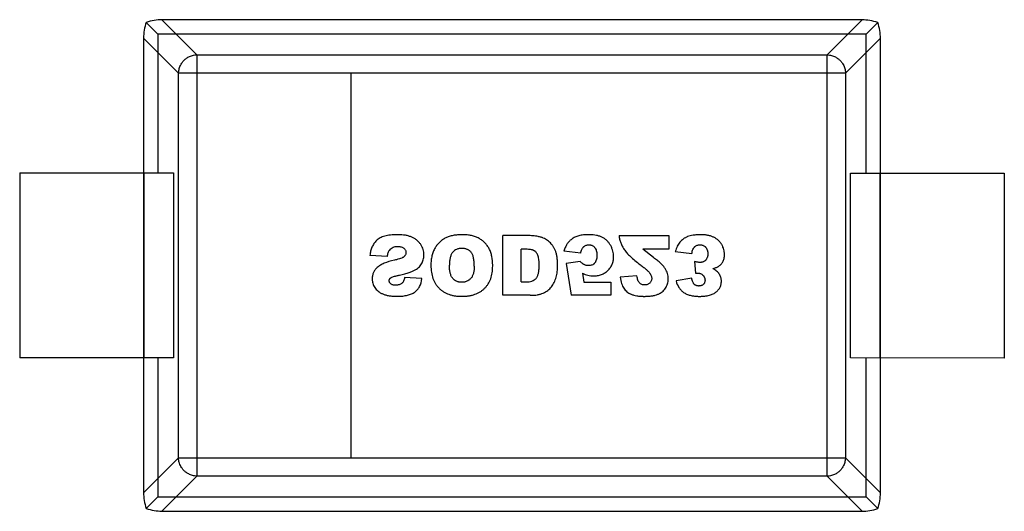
# Model space of a CAD drawing. Header units: inches. Extents: x -29 to 164, y -51 to 83.
# Tile 120 of 164: x 126.027 to 127.627, y 19.824 to 20.622. Entities that reach past the tile are written whole.
import ezdxf

# ---------------------------------------------------------------- set-up
doc = ezdxf.new("R2010")
doc.units = ezdxf.units.IN
doc.header["$LTSCALE"] = 1.21
doc.header["$MEASUREMENT"] = 0
doc.layers.get('0').update_dxf_attribs({"linetype": 'CONTINUOUS'})

msp = doc.modelspace()

# ---------------------------------------------------------------- linework, layer by layer
at = {"color": 6, "linetype": 'Continuous'}
for p, q in [((126.2331, 20.6174), (126.252, 20.5984)), ((126.2585, 20.6218), (126.3154, 20.5648)), ((127.3965, 20.6215), (126.2585, 20.6218)), ((127.3395, 20.5646), (127.3965, 20.6215)), ((127.4219, 20.6172), (127.4029, 20.5982)), ((126.252, 20.5984), (126.252, 20.373)), ((127.4029, 20.5982), (126.252, 20.5984)), ((127.4029, 20.3728), (127.4029, 20.5982)), ((126.2287, 20.592), (126.2285, 19.854)), ((126.2856, 20.5351), (126.2287, 20.592)), ((127.4262, 20.5917), (127.3693, 20.5348)), ((127.4261, 19.8538), (127.4262, 20.5917)), ((126.3154, 20.5648), (126.3153, 19.8811)), ((126.3154, 20.5648), (127.3395, 20.5646)), ((127.3394, 19.8809), (127.3395, 20.5646)), ((126.2855, 19.9109), (126.2856, 20.5351)), ((126.5654, 20.535), (126.2856, 20.535)), ((126.5654, 20.535), (126.5653, 19.9109)), ((127.3693, 20.5348), (126.5654, 20.535)), ((127.3693, 20.5348), (127.3692, 19.9107)), ((126.0274, 20.373), (126.0274, 20.073)), ((126.0274, 20.373), (126.2774, 20.373)), ((126.2298, 20.073), (126.2299, 20.373)), ((126.2774, 20.373), (126.2774, 20.073)), ((127.3774, 20.0728), (127.3774, 20.3728)), ((127.3774, 20.3728), (127.6274, 20.3727)), ((127.425, 20.3728), (127.4249, 20.0728)), ((127.6274, 20.3727), (127.6274, 20.0727)), ((126.8124, 20.1745), (126.8124, 20.2713)), ((126.8569, 20.2713), (126.8124, 20.2713)), ((127.0013, 20.2713), (127.082, 20.2713)), ((127.082, 20.2713), (127.082, 20.2494)), ((126.8424, 20.1963), (126.8424, 20.2492)), ((126.8497, 20.2492), (126.8424, 20.2492)), ((126.939, 20.2431), (126.9118, 20.2461)), ((127.082, 20.2494), (127.04, 20.2494)), ((127.0572, 20.2356), (127.04, 20.2494)), ((127.0927, 20.2457), (127.1195, 20.2421)), ((126.6249, 20.2375), (126.5965, 20.2392)), ((126.938, 20.2296), (126.9152, 20.2263)), ((126.9152, 20.2263), (126.9235, 20.1745)), ((127.124, 20.2294), (127.1254, 20.2102)), ((126.942, 20.2103), (126.9442, 20.1958)), ((126.681, 20.2017), (126.6529, 20.2034)), ((126.9442, 20.1958), (126.9878, 20.1958)), ((126.9878, 20.1958), (126.9878, 20.1745)), ((127.0304, 20.206), (127.0033, 20.2038)), ((127.1195, 20.2024), (127.094, 20.1979)), ((126.8569, 20.1745), (126.8124, 20.1745)), ((126.9878, 20.1745), (126.9235, 20.1745)), ((126.2774, 20.073), (126.0274, 20.073)), ((126.2519, 20.073), (126.2519, 19.8476)), ((127.6274, 20.0727), (127.3774, 20.0728)), ((127.4028, 19.8473), (127.4028, 20.0728)), ((126.2285, 19.854), (126.2855, 19.9109)), ((126.2855, 19.9109), (126.5653, 19.9109)), ((126.5653, 19.9109), (127.3692, 19.9107)), ((127.3692, 19.9107), (127.4261, 19.8538)), ((126.3153, 19.8811), (126.2583, 19.8242)), ((127.3394, 19.8809), (126.3153, 19.8811)), ((127.3963, 19.824), (127.3394, 19.8809)), ((126.2329, 19.8286), (126.2519, 19.8476)), ((126.2519, 19.8476), (127.4028, 19.8473)), ((127.4028, 19.8473), (127.4217, 19.8283)), ((126.2583, 19.8242), (127.3963, 19.824))]:
    msp.add_line(p, q, dxfattribs=at)
for centre, major_axis, start_param, end_param in [((126.2438, 20.6067), (0.0078, 0.0335), 1.334458, 2.11243), ((126.2438, 20.6067), (0.0335, 0.0078), 1.029162, 1.807134), ((127.4111, 20.6064), (0.0335, -0.0078), 1.334459, 2.11243), ((127.4111, 20.6064), (-0.0078, 0.0335), -2.11243, -1.334458), ((126.2437, 19.8393), (-0.0078, 0.0335), 1.029162, 1.807134), ((127.411, 19.8391), (0.0078, 0.0335), -1.807134, -1.029162), ((126.2437, 19.8393), (0.0335, -0.0078), -1.807134, -1.029162), ((127.411, 19.8391), (0.0335, 0.0078), -2.11243, -1.334458)]:
    msp.add_ellipse(centre, major_axis=major_axis, ratio=0.387063, start_param=start_param, end_param=end_param, dxfattribs=at)
for points, knots in [([(126.2856, 20.5351), (126.2856, 20.536), (126.2858, 20.538), (126.2863, 20.5411), (126.2872, 20.5443), (126.2886, 20.5478), (126.2906, 20.5514), (126.2934, 20.555), (126.2973, 20.5586), (126.3022, 20.5618), (126.3084, 20.5642), (126.313, 20.5648), (126.3154, 20.5648)], [0, 0, 0, 0, 0.061777, 0.12816, 0.200115, 0.279309, 0.36755, 0.4665, 0.577707, 0.702744, 0.843032, 1, 1, 1, 1]), ([(127.3395, 20.5646), (127.342, 20.5646), (127.3466, 20.5639), (127.3527, 20.5616), (127.3577, 20.5584), (127.3615, 20.5548), (127.3643, 20.5511), (127.3664, 20.5475), (127.3678, 20.5441), (127.3687, 20.5408), (127.3692, 20.5378), (127.3693, 20.5358), (127.3693, 20.5348)], [0, 0, 0, 0, 0.156967, 0.297255, 0.422292, 0.533499, 0.632449, 0.720691, 0.799885, 0.871841, 0.938224, 1, 1, 1, 1]), ([(126.6414, 20.2729), (126.6373, 20.2729), (126.6297, 20.2725), (126.6202, 20.2707), (126.6139, 20.2683), (126.6098, 20.2657), (126.6072, 20.2635), (126.605, 20.261), (126.6023, 20.2575), (126.5996, 20.2527), (126.5975, 20.2464), (126.5967, 20.2417), (126.5965, 20.2392)], [0, 0, 0, 0, 0.124682, 0.249364, 0.374046, 0.436387, 0.498728, 0.561387, 0.624046, 0.749364, 0.874682, 1, 1, 1, 1]), ([(126.6529, 20.2034), (126.6525, 20.2012), (126.6513, 20.1974), (126.6489, 20.1942), (126.6463, 20.1925), (126.644, 20.1916), (126.6418, 20.1911), (126.6398, 20.1909), (126.6384, 20.1909), (126.637, 20.1909), (126.6355, 20.191), (126.6337, 20.1914), (126.6319, 20.1921), (126.6304, 20.1931), (126.6293, 20.1942), (126.6285, 20.1955), (126.628, 20.1969), (126.6278, 20.1984), (126.6279, 20.1996), (126.6283, 20.2007), (126.6289, 20.2015), (126.6295, 20.2022), (126.63, 20.2026), (126.6306, 20.2031), (126.6316, 20.2037), (126.6334, 20.2044), (126.6358, 20.2052), (126.638, 20.2057), (126.6401, 20.2062), (126.6424, 20.2067), (126.6455, 20.2074), (126.6492, 20.2082), (126.6532, 20.2093), (126.6581, 20.2107), (126.6623, 20.2122), (126.6658, 20.2136), (126.6681, 20.2147), (126.6701, 20.2158), (126.6726, 20.2174), (126.6754, 20.2195), (126.6783, 20.2223), (126.6805, 20.2254), (126.6821, 20.2287), (126.6833, 20.2322), (126.6841, 20.2359), (126.6843, 20.2392), (126.6842, 20.2421), (126.6839, 20.2451), (126.6831, 20.2488), (126.6815, 20.2529), (126.6792, 20.257), (126.6763, 20.2607), (126.673, 20.2639), (126.6692, 20.2667), (126.6648, 20.2689), (126.6599, 20.2707), (126.6525, 20.2724), (126.6461, 20.2729), (126.6414, 20.2729)], [0, 0, 0, 0, 0.034159, 0.068318, 0.085397, 0.102476, 0.119556, 0.128095, 0.136635, 0.14373, 0.150824, 0.165013, 0.179202, 0.193391, 0.20758, 0.221769, 0.235958, 0.250147, 0.260467, 0.270786, 0.281105, 0.286265, 0.291425, 0.296566, 0.301707, 0.31199, 0.322273, 0.327414, 0.332555, 0.338931, 0.345307, 0.358059, 0.370811, 0.383562, 0.409066, 0.421818, 0.43457, 0.447437, 0.460304, 0.486039, 0.511774, 0.537509, 0.562961, 0.588412, 0.613864, 0.639316, 0.654214, 0.669113, 0.69891, 0.728707, 0.758504, 0.788559, 0.818613, 0.848668, 0.878723, 0.909042, 0.939361, 1, 1, 1, 1]), ([(126.9526, 20.2728), (126.9494, 20.2728), (126.9434, 20.2726), (126.9359, 20.2712), (126.9296, 20.2689), (126.9243, 20.2658), (126.9207, 20.2626), (126.9183, 20.2597), (126.9167, 20.2575), (126.9153, 20.2551), (126.9135, 20.2515), (126.9124, 20.2484), (126.9118, 20.2461)], [0, 0, 0, 0, 0.126274, 0.252548, 0.378822, 0.505096, 0.629738, 0.692059, 0.75438, 0.815785, 0.87719, 1, 1, 1, 1]), ([(126.942, 20.2103), (126.9435, 20.2096), (126.9465, 20.2084), (126.9509, 20.207), (126.9545, 20.2064), (126.9575, 20.2061), (126.9601, 20.206), (126.9632, 20.2061), (126.9677, 20.2067), (126.973, 20.2081), (126.9776, 20.2104), (126.981, 20.2127), (126.9834, 20.2148), (126.9855, 20.2171), (126.988, 20.2203), (126.9903, 20.2247), (126.9918, 20.2296), (126.9923, 20.2337), (126.9925, 20.2367), (126.9924, 20.2394), (126.9921, 20.2424), (126.9914, 20.2462), (126.9902, 20.25), (126.9889, 20.2529), (126.9878, 20.2551), (126.9866, 20.2572), (126.9848, 20.2598), (126.9822, 20.2628), (126.9787, 20.2659), (126.9746, 20.2684), (126.9701, 20.2704), (126.9632, 20.2723), (126.9571, 20.2728), (126.9526, 20.2728)], [0, 0, 0, 0, 0.031, 0.062001, 0.093651, 0.109476, 0.125301, 0.151853, 0.178404, 0.231506, 0.284608, 0.31116, 0.337711, 0.364262, 0.390813, 0.443915, 0.497018, 0.523569, 0.55012, 0.568783, 0.587445, 0.624771, 0.662097, 0.680759, 0.699422, 0.718335, 0.737248, 0.775073, 0.812899, 0.850725, 0.888043, 0.925362, 1, 1, 1, 1]), ([(127.1539, 20.2178), (127.1558, 20.2183), (127.1583, 20.2191), (127.1609, 20.2202), (127.1625, 20.221), (127.1637, 20.2218), (127.1652, 20.2229), (127.1668, 20.2244), (127.1686, 20.2266), (127.1701, 20.2289), (127.1712, 20.2314), (127.1721, 20.2342), (127.1725, 20.2367), (127.1726, 20.2388), (127.1727, 20.2407), (127.1726, 20.2426), (127.1723, 20.2454), (127.1716, 20.2488), (127.1705, 20.2521), (127.1693, 20.2548), (127.1683, 20.2567), (127.1671, 20.2586), (127.1654, 20.261), (127.163, 20.2636), (127.1595, 20.2664), (127.1556, 20.2687), (127.1511, 20.2705), (127.1468, 20.2716), (127.1431, 20.2722), (127.1401, 20.2726), (127.1375, 20.2727), (127.1353, 20.2728), (127.1336, 20.2728), (127.132, 20.2728), (127.1299, 20.2728), (127.1273, 20.2726), (127.1245, 20.2724), (127.1209, 20.2719), (127.1168, 20.2711), (127.1134, 20.27), (127.1109, 20.2689), (127.1085, 20.2677), (127.1058, 20.266), (127.1028, 20.2636), (127.1002, 20.2608), (127.0979, 20.2576), (127.0952, 20.2529), (127.0936, 20.2487), (127.0927, 20.2457)], [0, 0, 0, 0, 0.030891, 0.046337, 0.061782, 0.074265, 0.086747, 0.111713, 0.136678, 0.161643, 0.186608, 0.211574, 0.236539, 0.249021, 0.261504, 0.277018, 0.292532, 0.32356, 0.354589, 0.370103, 0.385617, 0.401214, 0.416811, 0.448005, 0.479199, 0.510393, 0.541732, 0.573071, 0.58874, 0.60441, 0.620079, 0.627914, 0.635749, 0.64336, 0.650971, 0.666193, 0.681414, 0.696636, 0.72708, 0.757524, 0.772678, 0.787833, 0.818143, 0.848452, 0.878762, 0.909071, 0.939381, 1, 1, 1, 1]), ([(126.8568, 20.1745), (126.8612, 20.1745), (126.8672, 20.1749), (126.8739, 20.1764), (126.8782, 20.1779), (126.882, 20.1799), (126.8867, 20.1831), (126.8907, 20.1871), (126.894, 20.1917), (126.8961, 20.1955), (126.8978, 20.1995), (126.8992, 20.2038), (126.9002, 20.2083), (126.901, 20.2129), (126.9013, 20.2169), (126.9015, 20.2201), (126.9015, 20.223), (126.9015, 20.2264), (126.9013, 20.2311), (126.9007, 20.2365), (126.8998, 20.2412), (126.8988, 20.2444), (126.898, 20.2467), (126.897, 20.2488), (126.8957, 20.2514), (126.8938, 20.2546), (126.8912, 20.258), (126.8882, 20.261), (126.885, 20.2637), (126.8817, 20.2658), (126.8788, 20.2673), (126.8765, 20.2682), (126.8745, 20.2688), (126.8723, 20.2693), (126.8691, 20.27), (126.8653, 20.2707), (126.861, 20.2712), (126.8582, 20.2713), (126.8569, 20.2713)], [0, 0, 0, 0, 0.044753, 0.067129, 0.089506, 0.111754, 0.134001, 0.178497, 0.20114, 0.223784, 0.246427, 0.269071, 0.291945, 0.31482, 0.337695, 0.349132, 0.36057, 0.378623, 0.396676, 0.432782, 0.468888, 0.486942, 0.504995, 0.523222, 0.54145, 0.577904, 0.614359, 0.650814, 0.687548, 0.724282, 0.761016, 0.779383, 0.79775, 0.823032, 0.848313, 0.898875, 0.949438, 1, 1, 1, 1]), ([(127.0013, 20.2713), (127.0016, 20.2693), (127.0022, 20.2654), (127.004, 20.2597), (127.006, 20.2551), (127.008, 20.2515), (127.0097, 20.2489), (127.0116, 20.2462), (127.0147, 20.2424), (127.0195, 20.2375), (127.0269, 20.231), (127.0328, 20.2264), (127.036, 20.224)], [0, 0, 0, 0, 0.125, 0.25, 0.375, 0.4375, 0.5, 0.5625, 0.625, 0.75, 0.875, 1, 1, 1, 1]), ([(126.6249, 20.2375), (126.6252, 20.2398), (126.6259, 20.2428), (126.6273, 20.2461), (126.6289, 20.2485), (126.6311, 20.2507), (126.6342, 20.2525), (126.6371, 20.2534), (126.6397, 20.2538), (126.6417, 20.2539), (126.6434, 20.2538), (126.6454, 20.2536), (126.6476, 20.2532), (126.6498, 20.2523), (126.6518, 20.2509), (126.6533, 20.2493), (126.6543, 20.2477), (126.655, 20.2459), (126.6552, 20.2439), (126.655, 20.2421), (126.6544, 20.2403), (126.6535, 20.239), (126.6526, 20.2379), (126.6519, 20.2372), (126.651, 20.2364), (126.6493, 20.2355), (126.6466, 20.2343), (126.6422, 20.2329), (126.6386, 20.232), (126.6366, 20.2316)], [0, 0, 0, 0, 0.068143, 0.102214, 0.136286, 0.192542, 0.248798, 0.305055, 0.333183, 0.361311, 0.38217, 0.403029, 0.444747, 0.486465, 0.528184, 0.569236, 0.610289, 0.651342, 0.692395, 0.731445, 0.770495, 0.809545, 0.82907, 0.848595, 0.867521, 0.886446, 0.924298, 0.962149, 1, 1, 1, 1]), ([(126.8424, 20.1963), (126.8437, 20.1963), (126.8455, 20.1963), (126.848, 20.1963), (126.8502, 20.1963), (126.8527, 20.1963), (126.8562, 20.1967), (126.86, 20.1976), (126.8631, 20.1991), (126.8652, 20.2006), (126.8666, 20.202), (126.8677, 20.2035), (126.8691, 20.206), (126.8701, 20.2091), (126.8708, 20.2128), (126.8712, 20.2159), (126.8714, 20.2188), (126.8715, 20.2212), (126.8715, 20.2229), (126.8715, 20.2245), (126.8714, 20.2264), (126.8714, 20.2285), (126.8712, 20.2309), (126.8709, 20.2339), (126.8704, 20.2364), (126.8698, 20.2385), (126.8693, 20.2399), (126.8687, 20.2411), (126.8678, 20.2427), (126.8666, 20.2444), (126.8652, 20.2457), (126.864, 20.2466), (126.8631, 20.2472), (126.862, 20.2477), (126.8603, 20.2482), (126.8578, 20.2488), (126.8542, 20.2491), (126.8513, 20.2492), (126.8497, 20.2492)], [0, 0, 0, 0, 0.034117, 0.051176, 0.068234, 0.095159, 0.122084, 0.175933, 0.229783, 0.256708, 0.283633, 0.310557, 0.337482, 0.391332, 0.418256, 0.445181, 0.472106, 0.485568, 0.499031, 0.509276, 0.519521, 0.54001, 0.5605, 0.58099, 0.62197, 0.64246, 0.66295, 0.683908, 0.704866, 0.746782, 0.788698, 0.809656, 0.830614, 0.851788, 0.872961, 0.915307, 0.957654, 1, 1, 1, 1]), ([(126.939, 20.2431), (126.9392, 20.2442), (126.9396, 20.2462), (126.9406, 20.2489), (126.9417, 20.2509), (126.9428, 20.2522), (126.9437, 20.2531), (126.9446, 20.2539), (126.9459, 20.2548), (126.9477, 20.2557), (126.9495, 20.2562), (126.9511, 20.2564), (126.9524, 20.2565), (126.9538, 20.2564), (126.9551, 20.2562), (126.9563, 20.2559), (126.9579, 20.2553), (126.9594, 20.2544), (126.9608, 20.2532), (126.9617, 20.2523), (126.9626, 20.2511), (126.9636, 20.2494), (126.9643, 20.2475), (126.9649, 20.2453), (126.9652, 20.2435), (126.9653, 20.2418), (126.9654, 20.2405), (126.9654, 20.2394), (126.9654, 20.2383), (126.9653, 20.237), (126.9652, 20.2354), (126.9649, 20.2336), (126.9643, 20.2313), (126.9635, 20.2294), (126.9625, 20.2278), (126.9616, 20.2267), (126.9607, 20.2257), (126.9593, 20.2246), (126.9573, 20.2236), (126.9551, 20.223), (126.9532, 20.2227), (126.9519, 20.2226), (126.9507, 20.2227), (126.9494, 20.2228), (126.9478, 20.2231), (126.9462, 20.2236), (126.945, 20.2241), (126.9442, 20.2245), (126.9434, 20.225), (126.9425, 20.2256), (126.9407, 20.2269), (126.9391, 20.2284), (126.938, 20.2296)], [0, 0, 0, 0, 0.031603, 0.063205, 0.094808, 0.11061, 0.126411, 0.14242, 0.158428, 0.190445, 0.222462, 0.238471, 0.25448, 0.272643, 0.290807, 0.30897, 0.327134, 0.363461, 0.381625, 0.399788, 0.417952, 0.436115, 0.472442, 0.490606, 0.50877, 0.526933, 0.536015, 0.545097, 0.554179, 0.56326, 0.581424, 0.599588, 0.617751, 0.654078, 0.672242, 0.690405, 0.708569, 0.726733, 0.76306, 0.799387, 0.81755, 0.835714, 0.84735, 0.858986, 0.882258, 0.90553, 0.917166, 0.928802, 0.937702, 0.946602, 0.964401, 1, 1, 1, 1]), ([(127.1195, 20.2421), (127.1198, 20.2435), (127.1203, 20.246), (127.1215, 20.2491), (127.1226, 20.2512), (127.1236, 20.2525), (127.1244, 20.2534), (127.1253, 20.2541), (127.1265, 20.2549), (127.1282, 20.2557), (127.1301, 20.2562), (127.1317, 20.2564), (127.133, 20.2565), (127.1343, 20.2564), (127.1356, 20.2562), (127.1368, 20.2559), (127.1383, 20.2553), (127.1398, 20.2545), (127.1411, 20.2535), (127.1421, 20.2525), (127.1429, 20.2515), (127.1439, 20.25), (127.1446, 20.2484), (127.1452, 20.2465), (127.1454, 20.2451), (127.1456, 20.2438), (127.1456, 20.2428), (127.1457, 20.2419), (127.1456, 20.2411), (127.1456, 20.2401), (127.1455, 20.2388), (127.1452, 20.2373), (127.1447, 20.2355), (127.1439, 20.2339), (127.143, 20.2325), (127.1422, 20.2315), (127.1413, 20.2306), (127.14, 20.2296), (127.1385, 20.2289), (127.1369, 20.2283), (127.1356, 20.228), (127.1344, 20.2279), (127.1335, 20.2278), (127.1328, 20.2278), (127.1319, 20.2279), (127.1307, 20.228), (127.129, 20.2282), (127.1267, 20.2287), (127.1249, 20.2291), (127.124, 20.2294)], [0, 0, 0, 0, 0.037924, 0.075847, 0.113771, 0.132732, 0.151694, 0.170361, 0.189027, 0.226361, 0.263694, 0.282361, 0.301027, 0.320385, 0.339744, 0.359102, 0.37846, 0.417176, 0.436534, 0.455892, 0.475014, 0.494137, 0.532382, 0.551505, 0.570628, 0.58975, 0.599311, 0.608873, 0.618575, 0.628277, 0.64768, 0.667084, 0.686488, 0.725296, 0.7447, 0.764104, 0.783239, 0.802374, 0.840644, 0.85978, 0.878915, 0.89805, 0.907618, 0.917185, 0.927537, 0.937889, 0.958593, 0.979296, 1, 1, 1, 1]), ([(126.6366, 20.2316), (126.63, 20.2301), (126.6216, 20.2275), (126.6143, 20.2239), (126.6108, 20.2216), (126.6085, 20.2199), (126.6065, 20.218), (126.6043, 20.2153), (126.6021, 20.2116), (126.6008, 20.2075), (126.6002, 20.204), (126.6001, 20.2015), (126.6002, 20.1994), (126.6005, 20.1969), (126.6011, 20.1939), (126.6025, 20.1905), (126.6044, 20.1871), (126.6068, 20.184), (126.6098, 20.1812), (126.6133, 20.1787), (126.6173, 20.1766), (126.622, 20.175), (126.6266, 20.174), (126.6307, 20.1734), (126.634, 20.1731), (126.6369, 20.173), (126.6393, 20.1729), (126.6413, 20.1729), (126.6435, 20.1729), (126.6464, 20.173), (126.65, 20.1733), (126.6539, 20.1739), (126.6588, 20.1749), (126.6642, 20.1767), (126.6697, 20.1796), (126.674, 20.1836), (126.6785, 20.1902), (126.6804, 20.1967), (126.681, 20.2017)], [0, 0, 0, 0, 0.089316, 0.133974, 0.156303, 0.178632, 0.200834, 0.223036, 0.267439, 0.311843, 0.334045, 0.356247, 0.370858, 0.38547, 0.414693, 0.443916, 0.473139, 0.502463, 0.531787, 0.561111, 0.590435, 0.620035, 0.649636, 0.664436, 0.679236, 0.694036, 0.701436, 0.708836, 0.717944, 0.727052, 0.745268, 0.763483, 0.781699, 0.81813, 0.854562, 0.890921, 0.927281, 1, 1, 1, 1]), ([(127.0033, 20.2038), (127.0039, 20.2), (127.005, 20.195), (127.0071, 20.1895), (127.009, 20.186), (127.0113, 20.183), (127.0141, 20.1803), (127.0168, 20.1785), (127.0192, 20.1771), (127.021, 20.1762), (127.023, 20.1754), (127.0259, 20.1745), (127.0292, 20.1738), (127.0329, 20.1733), (127.0358, 20.173), (127.0384, 20.1729), (127.0406, 20.1728), (127.0423, 20.1728), (127.044, 20.1728), (127.0463, 20.1729), (127.049, 20.173), (127.0521, 20.1733), (127.0559, 20.1738), (127.0602, 20.1746), (127.0638, 20.1758), (127.0663, 20.177), (127.0687, 20.1783), (127.0715, 20.1801), (127.0743, 20.1828), (127.0768, 20.186), (127.0788, 20.1894), (127.0802, 20.1931), (127.0811, 20.1969), (127.0814, 20.2011), (127.0811, 20.2055), (127.0801, 20.2097), (127.0788, 20.2132), (127.0774, 20.216), (127.0762, 20.218), (127.0747, 20.22), (127.0725, 20.2228), (127.069, 20.2264), (127.0638, 20.2309), (127.0595, 20.2341), (127.0572, 20.2356)], [0, 0, 0, 0, 0.060014, 0.090021, 0.120028, 0.149921, 0.179814, 0.209708, 0.224654, 0.239601, 0.254633, 0.269665, 0.299728, 0.31476, 0.329792, 0.344824, 0.35234, 0.359856, 0.367748, 0.37564, 0.391423, 0.407207, 0.42299, 0.454557, 0.486124, 0.501675, 0.517227, 0.548329, 0.579431, 0.610534, 0.641636, 0.672738, 0.703841, 0.734943, 0.768215, 0.801487, 0.83476, 0.851396, 0.868032, 0.884528, 0.901024, 0.934016, 0.967008, 1, 1, 1, 1]), ([(127.036, 20.224), (127.038, 20.2225), (127.0416, 20.2198), (127.0459, 20.2162), (127.0486, 20.2136), (127.0503, 20.2118), (127.0512, 20.2106), (127.052, 20.2095), (127.0529, 20.208), (127.0537, 20.2062), (127.0543, 20.204), (127.0545, 20.2019), (127.0543, 20.1998), (127.0537, 20.1978), (127.0527, 20.196), (127.0513, 20.1943), (127.0495, 20.193), (127.0476, 20.192), (127.0458, 20.1915), (127.0443, 20.1913), (127.043, 20.1912), (127.0418, 20.1913), (127.0402, 20.1915), (127.0384, 20.192), (127.0364, 20.193), (127.0347, 20.1945), (127.0332, 20.1964), (127.0316, 20.1998), (127.0308, 20.2033), (127.0304, 20.206)], [0, 0, 0, 0, 0.039267, 0.078533, 0.1178, 0.137433, 0.157067, 0.1767, 0.196333, 0.2356, 0.274866, 0.314133, 0.355226, 0.396319, 0.437412, 0.478505, 0.520862, 0.563219, 0.605576, 0.626755, 0.647933, 0.669942, 0.691951, 0.73597, 0.779988, 0.824006, 0.868004, 0.912003, 1, 1, 1, 1]), ([(127.094, 20.1979), (127.0951, 20.1939), (127.0974, 20.1885), (127.102, 20.1828), (127.1061, 20.1792), (127.111, 20.1763), (127.1159, 20.1747), (127.1204, 20.1737), (127.1239, 20.1732), (127.1271, 20.1729), (127.1297, 20.1728), (127.1319, 20.1728), (127.1341, 20.1728), (127.1371, 20.1729), (127.1407, 20.1732), (127.1446, 20.1738), (127.1494, 20.1748), (127.1535, 20.1763), (127.157, 20.1782), (127.1592, 20.1799), (127.1612, 20.1817), (127.1635, 20.1843), (127.1657, 20.1878), (127.1671, 20.1917), (127.1676, 20.195), (127.1677, 20.1972), (127.1676, 20.1992), (127.1674, 20.2012), (127.1669, 20.2036), (127.1658, 20.2064), (127.1638, 20.2099), (127.1602, 20.2139), (127.1562, 20.2166), (127.1539, 20.2178)], [0, 0, 0, 0, 0.088377, 0.132566, 0.176754, 0.220943, 0.265131, 0.287226, 0.30932, 0.331414, 0.342461, 0.353508, 0.366097, 0.378686, 0.403863, 0.42904, 0.454217, 0.504572, 0.529749, 0.554926, 0.580273, 0.60562, 0.656314, 0.707008, 0.732355, 0.757702, 0.77268, 0.787658, 0.817613, 0.847569, 0.877524, 0.938762, 1, 1, 1, 1]), ([(127.1254, 20.2102), (127.1258, 20.2103), (127.1265, 20.2104), (127.1274, 20.2105), (127.1281, 20.2105), (127.1286, 20.2106), (127.129, 20.2106), (127.1295, 20.2106), (127.1304, 20.2105), (127.1314, 20.2104), (127.1326, 20.2101), (127.1341, 20.2096), (127.1354, 20.2089), (127.1367, 20.208), (127.1376, 20.2072), (127.1384, 20.2064), (127.1391, 20.2055), (127.1397, 20.2045), (127.1402, 20.2036), (127.1406, 20.2026), (127.1409, 20.2015), (127.141, 20.2004), (127.1411, 20.1993), (127.141, 20.1982), (127.1409, 20.1969), (127.1405, 20.1953), (127.1398, 20.1939), (127.1391, 20.1929), (127.1384, 20.1923), (127.1377, 20.1917), (127.1367, 20.1909), (127.1356, 20.1904), (127.1344, 20.19), (127.1334, 20.1898), (127.1325, 20.1897), (127.1318, 20.1896), (127.1312, 20.1896), (127.1306, 20.1896), (127.1299, 20.1897), (127.1289, 20.1898), (127.1279, 20.19), (127.1266, 20.1904), (127.1254, 20.191), (127.1242, 20.1918), (127.1235, 20.1924), (127.1228, 20.1932), (127.1219, 20.1944), (127.121, 20.1963), (127.1201, 20.199), (127.1197, 20.2012), (127.1195, 20.2024)], [0, 0, 0, 0, 0.009983, 0.019966, 0.029949, 0.03494, 0.039931, 0.050298, 0.060665, 0.081399, 0.102132, 0.122866, 0.164333, 0.185067, 0.205801, 0.226246, 0.246692, 0.267138, 0.287584, 0.308029, 0.328475, 0.348921, 0.369367, 0.388943, 0.408518, 0.44767, 0.486821, 0.506397, 0.525973, 0.545186, 0.5644, 0.602827, 0.62204, 0.641254, 0.660467, 0.670074, 0.679681, 0.689696, 0.699712, 0.719743, 0.739774, 0.759805, 0.799867, 0.819898, 0.839929, 0.859938, 0.879947, 0.919965, 0.959982, 1, 1, 1, 1]), ([(126.3153, 19.8811), (126.3128, 19.8812), (126.3082, 19.8818), (126.3021, 19.8842), (126.2971, 19.8874), (126.2933, 19.8909), (126.2905, 19.8946), (126.2884, 19.8982), (126.287, 19.9017), (126.2861, 19.9049), (126.2856, 19.908), (126.2855, 19.91), (126.2855, 19.9109)], [0, 0, 0, 0, 0.156967, 0.297255, 0.422292, 0.533499, 0.632449, 0.720691, 0.799885, 0.871841, 0.938224, 1, 1, 1, 1]), ([(127.3692, 19.9107), (127.3692, 19.9097), (127.369, 19.9078), (127.3685, 19.9047), (127.3676, 19.9014), (127.3662, 19.898), (127.3642, 19.8944), (127.3613, 19.8907), (127.3575, 19.8871), (127.3526, 19.884), (127.3464, 19.8816), (127.3418, 19.881), (127.3394, 19.8809)], [0, 0, 0, 0, 0.061777, 0.12816, 0.200115, 0.279309, 0.36755, 0.4665, 0.577707, 0.702744, 0.843032, 1, 1, 1, 1])]:
    msp.add_open_spline(points, degree=3, knots=knots, dxfattribs=at)
at = {"color": 7, "linetype": 'Continuous'}
for points, knots in [([(126.796, 20.2232), (126.796, 20.2284), (126.7953, 20.2358), (126.793, 20.2443), (126.7904, 20.2501), (126.7872, 20.2552), (126.7834, 20.2598), (126.779, 20.2637), (126.7739, 20.267), (126.7682, 20.2696), (126.7629, 20.2712), (126.7583, 20.2721), (126.7546, 20.2725), (126.7509, 20.2728), (126.7469, 20.2729), (126.7428, 20.2728), (126.7377, 20.2725), (126.7317, 20.2717), (126.7253, 20.2701), (126.7196, 20.2679), (126.7145, 20.2649), (126.7099, 20.2611), (126.7058, 20.2566), (126.7022, 20.2514), (126.6992, 20.2454), (126.6971, 20.2387), (126.6959, 20.2312), (126.6956, 20.2258), (126.6956, 20.223)], [0, 0, 0, 0, 0.077908, 0.11966, 0.161411, 0.20284, 0.244269, 0.285699, 0.327128, 0.368557, 0.409986, 0.430701, 0.451415, 0.47213, 0.492845, 0.513931, 0.535018, 0.577191, 0.619365, 0.661538, 0.703712, 0.745885, 0.788059, 0.830232, 0.872674, 0.915116, 0.957558, 1, 1, 1, 1]), ([(126.7661, 20.222), (126.7661, 20.2247), (126.7659, 20.2296), (126.7649, 20.2359), (126.7635, 20.2401), (126.7621, 20.2428), (126.7608, 20.2445), (126.7594, 20.2459), (126.7579, 20.2472), (126.7562, 20.2482), (126.7544, 20.2491), (126.7525, 20.2498), (126.7504, 20.2503), (126.7486, 20.2505), (126.747, 20.2506), (126.7459, 20.2507), (126.7447, 20.2506), (126.7432, 20.2506), (126.7414, 20.2503), (126.7393, 20.2498), (126.7368, 20.2489), (126.7345, 20.2476), (126.7324, 20.2458), (126.731, 20.2443), (126.7297, 20.2426), (126.7283, 20.2399), (126.7269, 20.236), (126.7258, 20.2302), (126.7256, 20.2257), (126.7256, 20.2232)], [0, 0, 0, 0, 0.063336, 0.126675, 0.190013, 0.221682, 0.253351, 0.285081, 0.316811, 0.348541, 0.380271, 0.412001, 0.443732, 0.475462, 0.491327, 0.507192, 0.522581, 0.53797, 0.568749, 0.599527, 0.630305, 0.691862, 0.72264, 0.753418, 0.784241, 0.815064, 0.876709, 0.938355, 1, 1, 1, 1]), ([(126.6956, 20.223), (126.6956, 20.219), (126.6961, 20.2116), (126.6986, 20.2017), (126.7021, 20.1946), (126.7056, 20.1895), (126.7087, 20.186), (126.7122, 20.1829), (126.7172, 20.1794), (126.723, 20.1766), (126.7293, 20.1747), (126.7344, 20.1736), (126.7389, 20.1731), (126.7427, 20.1729), (126.7457, 20.1729), (126.7486, 20.1729), (126.7525, 20.1731), (126.7571, 20.1736), (126.7623, 20.1746), (126.7687, 20.1765), (126.7745, 20.1792), (126.7796, 20.1827), (126.783, 20.1858), (126.7861, 20.1892), (126.7896, 20.1942), (126.7931, 20.2012), (126.7951, 20.2093), (126.7959, 20.2164), (126.796, 20.2206), (126.796, 20.2228), (126.796, 20.2232)], [0, 0, 0, 0, 0.06129, 0.122581, 0.183871, 0.214517, 0.245162, 0.275806, 0.306451, 0.367739, 0.398384, 0.429028, 0.459673, 0.474995, 0.490317, 0.506016, 0.521715, 0.553113, 0.584511, 0.615909, 0.678705, 0.710103, 0.741501, 0.773132, 0.804764, 0.868026, 0.931289, 0.962921, 0.994552, 1, 1, 1, 1]), ([(126.7661, 20.222), (126.7661, 20.2219), (126.7661, 20.2208), (126.766, 20.2185), (126.7657, 20.2144), (126.7648, 20.2099), (126.7633, 20.2061), (126.7619, 20.2036), (126.7606, 20.2019), (126.7591, 20.2004), (126.757, 20.1987), (126.7547, 20.1974), (126.7521, 20.1965), (126.7501, 20.196), (126.7483, 20.1958), (126.7468, 20.1957), (126.7456, 20.1956), (126.7445, 20.1957), (126.743, 20.1958), (126.7412, 20.196), (126.7393, 20.1965), (126.7368, 20.1974), (126.7345, 20.1988), (126.7325, 20.2005), (126.7311, 20.202), (126.7298, 20.2037), (126.7283, 20.2064), (126.7269, 20.2104), (126.7258, 20.2162), (126.7256, 20.2208), (126.7256, 20.2232)], [0, 0, 0, 0, 0.000966, 0.03271, 0.064454, 0.127941, 0.191428, 0.223172, 0.254916, 0.286659, 0.318403, 0.38189, 0.413634, 0.445378, 0.477121, 0.492993, 0.508865, 0.524089, 0.539313, 0.569761, 0.600209, 0.630657, 0.691553, 0.722001, 0.752449, 0.783393, 0.814337, 0.876225, 0.938112, 1, 1, 1, 1])]:
    msp.add_open_spline(points, degree=3, knots=knots, dxfattribs=at)

doc.saveas('drawing.dxf')
